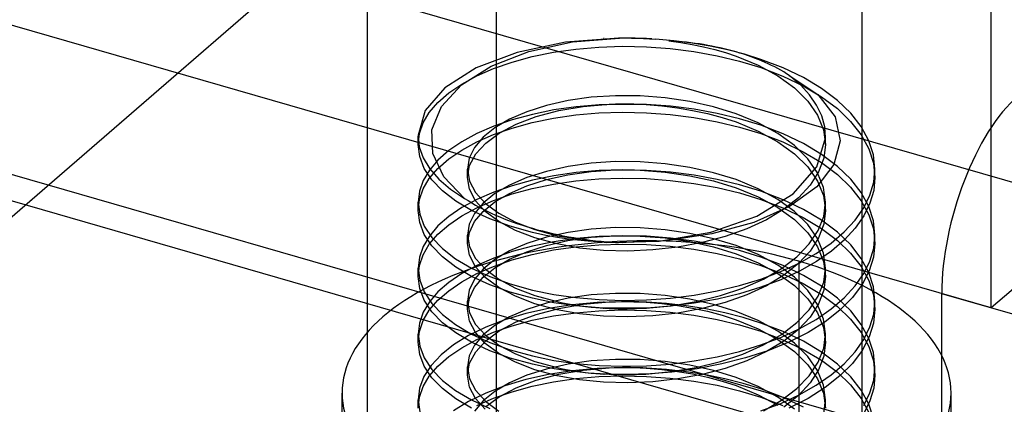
# Model space of a CAD drawing. Header units: millimetres. Extents: x -90 to 88, y -53 to 62.
# Tile 69 of 74: x 56 to 62.47, y -6.52 to -3.99. Entities that reach past the tile are written whole.
import ezdxf

# ---------------------------------------------------------------- set-up
doc = ezdxf.new("R2010")
doc.units = ezdxf.units.MM
doc.layers.add('MAIN-1', color=7, linetype='Continuous')
doc.layers.add('MAIN-2', color=7, linetype='Continuous')

msp = doc.modelspace()

# ---------------------------------------------------------------- linework, layer by layer
at = {"layer": 'MAIN-1'}
for p, q in [((62.3849, -5.8846), (62.3849, 0.1776)), ((61.5349, -0.5586), (61.5349, -6.6207)), ((59.1349, -8.6992), (59.1349, -2.637)), ((58.2849, -3.3731), (58.2849, -9.4353)), ((64.7849, -3.8062), (62.3849, -5.8846)), ((61.5349, -6.6207), (59.1349, -5.9279))]:
    msp.add_line(p, q, dxfattribs=at)
at = {"layer": 'MAIN-2'}
for p, q in [((62.3849, -5.8846), (-68.3849, 31.8654)), ((59.1349, -5.9279), (-69.2349, 31.1293)), ((75.1936, -10.7369), (-32.1936, 20.2631)), ((73.8275, -8.3218), (32.6913, 3.5532)), ((61.9917, -0.0553), (46.9917, -13.0457)), ((59.5889, -4.1379), (59.2707, -4.2056)), ((59.3487, -4.2001), (59.6346, -4.1359)), ((59.9372, -4.1116), (59.5889, -4.1379)), ((59.6346, -4.1359), (59.9437, -4.1108)), ((59.8389, -4.1146), (59.8383, -4.1146)), ((59.8396, -4.1146), (59.8389, -4.1146)), ((59.8405, -4.1145), (59.8396, -4.1146)), ((59.8416, -4.1145), (59.8405, -4.1145)), ((59.8418, -4.1145), (59.8416, -4.1145)), ((59.8416, -4.1145), (59.8416, -4.1145)), ((59.8422, -4.1144), (59.8418, -4.1145)), ((59.842, -4.1144), (59.8422, -4.1144)), ((59.8422, -4.1144), (59.8428, -4.1144)), ((59.8428, -4.1144), (59.8422, -4.1144)), ((59.9736, -4.1113), (59.9372, -4.1116)), ((59.9437, -4.1108), (59.9833, -4.1105)), ((60.0101, -4.1115), (59.9736, -4.1113)), ((59.9833, -4.1105), (60.0228, -4.1109)), ((60.0466, -4.1121), (60.0101, -4.1115)), ((60.0228, -4.1109), (60.0622, -4.1119)), ((60.083, -4.1132), (60.0466, -4.1121)), ((60.0622, -4.1119), (60.1015, -4.1137)), ((60.1195, -4.1147), (60.083, -4.1132)), ((60.1015, -4.1137), (60.1407, -4.116)), ((60.1193, -4.1147), (60.1187, -4.1147)), ((60.1187, -4.1147), (60.1191, -4.1147)), ((60.1191, -4.1147), (60.1195, -4.1147)), ((60.12, -4.1147), (60.1193, -4.1147)), ((60.1559, -4.1167), (60.1195, -4.1147)), ((60.1195, -4.1147), (60.12, -4.1147)), ((60.1207, -4.1148), (60.12, -4.1147)), ((60.12, -4.1147), (60.1205, -4.1148)), ((60.1205, -4.1148), (60.1206, -4.1148)), ((60.1206, -4.1148), (60.1208, -4.1148)), ((60.1213, -4.1148), (60.1207, -4.1148)), ((60.1208, -4.1148), (60.1209, -4.1148)), ((60.1209, -4.1148), (60.121, -4.1148)), ((60.1407, -4.116), (60.1798, -4.1191)), ((60.3003, -4.1288), (60.1799, -4.1182)), ((60.2677, -4.1284), (60.345, -4.1393)), ((60.4203, -4.1443), (60.3003, -4.1288)), ((59.1013, -4.2966), (59.3487, -4.2001)), ((59.5098, -4.2046), (59.6559, -4.1835)), ((59.6559, -4.1835), (59.8083, -4.1703)), ((59.8083, -4.1703), (59.9636, -4.1654)), ((59.9636, -4.1654), (60.1201, -4.1688)), ((60.1201, -4.1688), (60.2768, -4.1804)), ((60.2768, -4.1804), (60.432, -4.2001)), ((60.345, -4.1393), (60.421, -4.1526)), ((60.5379, -4.1643), (60.4203, -4.1443)), ((60.421, -4.1526), (60.4954, -4.1684)), ((60.432, -4.2001), (60.5835, -4.2276)), ((60.4954, -4.1684), (60.5683, -4.1864)), ((60.6523, -4.1889), (60.5379, -4.1643)), ((60.5683, -4.1864), (60.6393, -4.2068)), ((60.7633, -4.2179), (60.6523, -4.1889)), ((59.2707, -4.2056), (59.002, -4.3078)), ((59.2381, -4.2696), (59.3703, -4.2334)), ((59.3703, -4.2334), (59.5098, -4.2046)), ((60.5835, -4.2276), (60.7301, -4.2628)), ((60.6393, -4.2068), (60.7084, -4.2296)), ((60.7084, -4.2296), (60.8541, -4.2891)), ((60.7301, -4.2628), (60.8708, -4.3055)), ((60.8708, -4.2513), (60.7633, -4.2179)), ((61.0173, -4.3071), (60.8708, -4.2513)), ((59.002, -4.3078), (58.7968, -4.4376)), ((58.9061, -4.4188), (59.1013, -4.2966)), ((59.0058, -4.36), (59.1163, -4.312)), ((59.1163, -4.312), (59.2381, -4.2696)), ((60.8541, -4.2891), (60.9825, -4.359)), ((60.8708, -4.3055), (61.0168, -4.361)), ((61.1508, -4.3711), (61.0173, -4.3071)), ((58.9069, -4.4137), (59.0058, -4.36)), ((60.9825, -4.359), (61.092, -4.4383)), ((61.0168, -4.361), (61.1499, -4.4247)), ((61.1309, -4.4189), (61.0581, -4.3569)), ((61.0581, -4.3569), (61.2446, -4.483)), ((61.2703, -4.4426), (61.1508, -4.3711)), ((58.7968, -4.4376), (58.6672, -4.588)), ((58.7733, -4.5609), (58.9061, -4.4188)), ((58.8213, -4.4721), (58.9069, -4.4137)), ((61.092, -4.4383), (61.1797, -4.5252)), ((61.1907, -4.4841), (61.1309, -4.4189)), ((61.1499, -4.4247), (61.2699, -4.4965)), ((61.3745, -4.521), (61.2703, -4.4426)), ((58.7503, -4.5345), (58.8213, -4.4721)), ((59.6051, -4.5218), (59.463, -4.5538)), ((59.7572, -4.5002), (59.6051, -4.5218)), ((59.916, -4.4901), (59.7572, -4.5002)), ((60.079, -4.4915), (59.916, -4.4901)), ((60.2431, -4.5043), (60.079, -4.4915)), ((60.4046, -4.5284), (60.2431, -4.5043)), ((61.1797, -4.5252), (61.2439, -4.6175)), ((61.2377, -4.5524), (61.1907, -4.4841)), ((61.2446, -4.483), (61.3584, -4.6296)), ((61.2699, -4.4965), (61.3741, -4.5748)), ((61.4615, -4.6048), (61.3745, -4.521)), ((58.6672, -4.588), (58.6209, -4.7498)), ((58.6942, -4.6003), (58.7503, -4.5345)), ((58.7106, -4.7141), (58.7733, -4.5609)), ((59.463, -4.5538), (59.3342, -4.5949)), ((59.5109, -4.5834), (59.3709, -4.6123)), ((59.3963, -4.6275), (59.5438, -4.5881)), ((59.6575, -4.5622), (59.5109, -4.5834)), ((59.5438, -4.5881), (59.7046, -4.5604)), ((59.8089, -4.5492), (59.6575, -4.5622)), ((59.7046, -4.5604), (59.8758, -4.5457)), ((59.9647, -4.5444), (59.8089, -4.5492)), ((59.8391, -4.5476), (59.8391, -4.5476)), ((59.8391, -4.5476), (59.8393, -4.5476)), ((59.8393, -4.5476), (59.8396, -4.5476)), ((59.8396, -4.5476), (59.8402, -4.5475)), ((59.8402, -4.5475), (59.8411, -4.5475)), ((59.8408, -4.5475), (59.841, -4.5475)), ((59.841, -4.5475), (59.8417, -4.5475)), ((59.8411, -4.5475), (59.8423, -4.5474)), ((59.8417, -4.5475), (59.8423, -4.5474)), ((59.8425, -4.5474), (59.8423, -4.5474)), ((59.8423, -4.5474), (59.8429, -4.5474)), ((59.8427, -4.5474), (59.8425, -4.5474)), ((59.8428, -4.5474), (59.8427, -4.5474)), ((59.843, -4.5474), (59.8428, -4.5474)), ((59.8429, -4.5474), (59.8435, -4.5474)), ((59.8432, -4.5474), (59.843, -4.5474)), ((59.8434, -4.5474), (59.8432, -4.5474)), ((59.8433, -4.5474), (59.8602, -4.5468)), ((59.8435, -4.5474), (59.844, -4.5473)), ((59.8602, -4.5468), (59.898, -4.546)), ((59.8758, -4.5457), (59.916, -4.5442)), ((59.898, -4.546), (59.9498, -4.5452)), ((59.916, -4.5442), (59.9564, -4.5435)), ((59.9498, -4.5452), (60.0084, -4.545)), ((59.9564, -4.5435), (59.9969, -4.5435)), ((60.1211, -4.5478), (59.9647, -4.5444)), ((59.9969, -4.5435), (60.0375, -4.5443)), ((60.0084, -4.545), (60.0671, -4.5457)), ((60.0375, -4.5443), (60.0782, -4.5457)), ((60.0671, -4.5457), (60.1187, -4.5477)), ((60.0782, -4.5457), (60.119, -4.5478)), ((60.119, -4.5478), (60.2214, -4.5563)), ((60.2773, -4.5594), (60.1211, -4.5478)), ((60.2214, -4.5563), (60.323, -4.5691)), ((60.4327, -4.5792), (60.2773, -4.5594)), ((60.323, -4.5691), (60.4232, -4.5862)), ((60.5604, -4.5632), (60.4046, -4.5284)), ((60.4232, -4.5862), (60.5213, -4.6075)), ((60.5846, -4.6069), (60.4327, -4.5792)), ((60.7084, -4.6085), (60.5604, -4.5632)), ((61.2713, -4.6229), (61.2377, -4.5524)), ((61.3741, -4.5748), (61.4609, -4.6583)), ((58.6535, -4.6688), (58.6942, -4.6003)), ((59.2393, -4.6481), (59.1177, -4.6904)), ((59.2203, -4.6441), (59.1239, -4.7004)), ((59.3342, -4.5949), (59.2203, -4.6441)), ((59.3709, -4.6123), (59.2393, -4.6481)), ((59.2651, -4.6771), (59.3963, -4.6275)), ((59.3703, -4.6665), (59.5098, -4.6376)), ((59.5098, -4.6376), (59.6559, -4.6165)), ((59.6559, -4.6165), (59.8083, -4.6033)), ((59.8083, -4.6033), (59.9636, -4.5984)), ((59.9636, -4.5984), (60.1201, -4.6018)), ((60.1201, -4.6018), (60.2768, -4.6134)), ((60.2768, -4.6134), (60.432, -4.6331)), ((60.432, -4.6331), (60.5835, -4.6606)), ((60.5213, -4.6075), (60.6166, -4.633)), ((60.7306, -4.6419), (60.5846, -4.6069)), ((60.6166, -4.633), (60.7084, -4.6626)), ((60.854, -4.6681), (60.7084, -4.6085)), ((60.8708, -4.6844), (60.7306, -4.6419)), ((61.2439, -4.6175), (61.2828, -4.7131)), ((61.2908, -4.6945), (61.2713, -4.6229)), ((61.3584, -4.6296), (61.3928, -4.7861)), ((61.5305, -4.6932), (61.4615, -4.6048)), ((58.629, -4.7391), (58.6535, -4.6688)), ((58.7173, -4.8706), (58.7106, -4.7141)), ((59.1177, -4.6904), (59.0068, -4.7386)), ((59.1239, -4.7004), (59.0472, -4.7626)), ((59.1163, -4.745), (59.2381, -4.7027)), ((59.1536, -4.7353), (59.2651, -4.6771)), ((59.2381, -4.7027), (59.3703, -4.6665)), ((60.5835, -4.6606), (60.7301, -4.6958)), ((60.7084, -4.6626), (60.8541, -4.7221)), ((60.7301, -4.6958), (60.8708, -4.7385)), ((60.9823, -4.7382), (60.854, -4.6681)), ((61.0173, -4.7402), (60.8708, -4.6844)), ((61.2828, -4.7131), (61.2959, -4.8105)), ((61.2959, -4.7668), (61.2908, -4.6945)), ((61.4609, -4.6583), (61.5302, -4.7469)), ((61.5807, -4.7854), (61.5305, -4.6932)), ((58.6208, -4.8107), (58.6208, -4.7565)), ((58.6209, -4.7498), (58.6284, -4.8248)), ((58.621, -4.8106), (58.629, -4.7391)), ((59.0068, -4.7386), (58.9078, -4.7921)), ((59.0472, -4.7626), (58.9911, -4.8298)), ((59.0058, -4.793), (59.1163, -4.745)), ((59.0643, -4.8009), (59.1536, -4.7353)), ((60.8541, -4.7221), (60.9825, -4.792)), ((60.8708, -4.7385), (61.0168, -4.794)), ((61.0914, -4.8172), (60.9823, -4.7382)), ((61.1508, -4.8041), (61.0173, -4.7402)), ((61.2391, -4.9582), (61.2959, -4.7668)), ((61.2961, -4.8106), (61.2961, -4.7565)), ((61.5302, -4.7469), (61.5803, -4.8387)), ((58.6311, -4.8902), (58.621, -4.8106)), ((58.6284, -4.8248), (58.6539, -4.8986)), ((58.8213, -4.9051), (58.9069, -4.8467)), ((58.9078, -4.7921), (58.8223, -4.8502)), ((58.9069, -4.8467), (59.0058, -4.793)), ((58.9911, -4.8298), (58.9569, -4.9005)), ((58.9989, -4.8727), (59.0643, -4.8009)), ((60.9825, -4.792), (61.092, -4.8713)), ((61.0168, -4.794), (61.1499, -4.8577)), ((61.1791, -4.9036), (61.0914, -4.8172)), ((61.2703, -4.8757), (61.1508, -4.8041)), ((61.2959, -4.8105), (61.2847, -4.9012)), ((61.3928, -4.7861), (61.3513, -4.9419)), ((61.5803, -4.8387), (61.6105, -4.9324)), ((61.6108, -4.879), (61.5807, -4.7854)), ((58.6613, -4.9683), (58.6311, -4.8902)), ((58.6539, -4.8986), (58.6968, -4.9702)), ((58.7508, -4.9128), (58.6943, -4.9787)), ((58.7901, -5.0228), (58.7173, -4.8706)), ((58.7503, -4.9675), (58.8213, -4.9051)), ((58.8223, -4.8502), (58.7508, -4.9128)), ((58.9569, -4.9005), (58.9456, -4.9732)), ((58.9589, -4.9487), (58.9989, -4.8727)), ((61.092, -4.8713), (61.1797, -4.9582)), ((61.1499, -4.8577), (61.2699, -4.9295)), ((61.2436, -4.996), (61.1791, -4.9036)), ((61.2847, -4.9012), (61.2506, -4.9908)), ((61.3745, -4.954), (61.2703, -4.8757)), ((61.6208, -4.9733), (61.6108, -4.879)), ((58.6943, -4.9787), (58.6538, -5.0469)), ((58.7114, -5.0437), (58.6613, -4.9683)), ((58.6942, -5.0333), (58.7503, -4.9675)), ((58.6968, -4.9702), (58.7567, -5.039)), ((58.9456, -5.0272), (58.9456, -4.973)), ((58.9456, -4.9732), (58.9587, -5.0508)), ((58.9457, -5.0271), (58.9589, -4.9487)), ((59.6051, -4.9548), (59.463, -4.9868)), ((59.7572, -4.9332), (59.6051, -4.9548)), ((59.7565, -4.9874), (59.9164, -4.9772)), ((59.916, -4.9231), (59.7572, -4.9332)), ((59.9647, -4.9774), (59.8089, -4.9822)), ((60.079, -4.9245), (59.916, -4.9231)), ((59.9164, -4.9772), (60.0796, -4.9788)), ((60.1211, -4.9808), (59.9647, -4.9774)), ((60.2431, -4.9373), (60.079, -4.9245)), ((60.0796, -4.9788), (60.243, -4.9916)), ((60.4046, -4.9614), (60.2431, -4.9373)), ((60.5604, -4.9962), (60.4046, -4.9614)), ((61.0845, -5.1352), (61.2391, -4.9582)), ((61.1797, -4.9582), (61.2439, -5.0505)), ((61.3513, -4.9419), (61.238, -5.0883)), ((61.2699, -4.9295), (61.3741, -5.0078)), ((61.4615, -5.0378), (61.3745, -4.954)), ((61.6105, -4.9324), (61.6207, -5.027)), ((61.6125, -5.0588), (61.6208, -4.9733)), ((61.6208, -5.0271), (61.6208, -4.973)), ((58.6535, -5.1019), (58.6942, -5.0333)), ((58.7567, -5.039), (58.8332, -5.1041)), ((58.9258, -5.1647), (58.7901, -5.0228)), ((58.9588, -5.105), (58.9457, -5.0271)), ((59.3342, -5.0279), (59.2203, -5.0772)), ((59.3336, -5.0822), (59.4627, -5.041)), ((59.463, -4.9868), (59.3342, -5.0279)), ((59.5109, -5.0164), (59.3709, -5.0453)), ((59.4627, -5.041), (59.6044, -5.009)), ((59.6575, -4.9952), (59.5109, -5.0164)), ((59.6044, -5.009), (59.7565, -4.9874)), ((59.6559, -5.0495), (59.8083, -5.0363)), ((59.8089, -4.9822), (59.6575, -4.9952)), ((59.8083, -5.0363), (59.9636, -5.0315)), ((59.9636, -5.0315), (60.1201, -5.0348)), ((60.1201, -5.0348), (60.2768, -5.0465)), ((60.2773, -4.9924), (60.1211, -4.9808)), ((60.243, -4.9916), (60.4041, -5.0156)), ((60.4327, -5.0122), (60.2773, -4.9924)), ((60.4041, -5.0156), (60.5602, -5.0503)), ((60.5846, -5.0399), (60.4327, -5.0122)), ((60.7084, -5.0415), (60.5604, -4.9962)), ((60.7306, -5.0749), (60.5846, -5.0399)), ((60.854, -5.1011), (60.7084, -5.0415)), ((61.2506, -4.9908), (61.1946, -5.0779)), ((61.2829, -5.0921), (61.2436, -4.996)), ((61.3741, -5.0078), (61.4609, -5.0913)), ((61.5305, -5.1262), (61.4615, -5.0378)), ((61.6207, -5.027), (61.6126, -5.1121)), ((58.629, -5.1721), (58.6535, -5.1019)), ((58.6538, -5.0469), (58.6292, -5.1173)), ((58.7807, -5.1156), (58.7114, -5.0437)), ((58.8332, -5.1041), (58.9258, -5.1647)), ((58.9587, -5.0508), (58.998, -5.1265)), ((58.9978, -5.1803), (58.9588, -5.105)), ((59.2393, -5.0812), (59.1177, -5.1234)), ((59.2203, -5.0772), (59.1239, -5.1335)), ((59.2198, -5.1315), (59.3336, -5.0822)), ((59.2381, -5.1357), (59.3703, -5.0995)), ((59.3709, -5.0453), (59.2393, -5.0812)), ((59.3703, -5.0995), (59.5098, -5.0706)), ((59.5098, -5.0706), (59.6559, -5.0495)), ((60.2768, -5.0465), (60.432, -5.0662)), ((60.432, -5.0662), (60.5835, -5.0937)), ((60.5602, -5.0503), (60.7084, -5.0956)), ((60.5835, -5.0937), (60.7301, -5.1288)), ((60.7084, -5.0956), (60.8541, -5.1551)), ((60.8708, -5.1174), (60.7306, -5.0749)), ((60.9823, -5.1712), (60.854, -5.1011)), ((61.238, -5.0883), (61.059, -5.2176)), ((61.1946, -5.0779), (61.118, -5.1602)), ((61.2439, -5.0505), (61.2828, -5.1461)), ((61.2961, -5.1892), (61.2829, -5.0921)), ((61.4609, -5.0913), (61.5302, -5.1799)), ((61.5879, -5.1433), (61.6125, -5.0588)), ((58.6292, -5.1173), (58.6208, -5.1893)), ((58.621, -5.2436), (58.629, -5.1721)), ((58.8675, -5.1825), (58.7807, -5.1156)), ((59.0068, -5.1716), (58.9078, -5.2251)), ((58.998, -5.1265), (59.0625, -5.1975)), ((59.1177, -5.1234), (59.0068, -5.1716)), ((59.1239, -5.1335), (59.0472, -5.1957)), ((59.1163, -5.178), (59.2381, -5.1357)), ((59.1237, -5.1877), (59.2198, -5.1315)), ((60.7301, -5.1288), (60.8708, -5.1715)), ((60.8454, -5.2822), (61.0845, -5.1352)), ((60.8541, -5.1551), (60.9825, -5.225)), ((61.0173, -5.1732), (60.8708, -5.1174)), ((60.8708, -5.1715), (61.0168, -5.227)), ((61.0914, -5.2502), (60.9823, -5.1712)), ((61.118, -5.1602), (61.0218, -5.2364)), ((61.2828, -5.1461), (61.2959, -5.2435)), ((61.5807, -5.2184), (61.5305, -5.1262)), ((61.5473, -5.2261), (61.5879, -5.1433)), ((61.6126, -5.1121), (61.5881, -5.1964)), ((58.6208, -5.1893), (58.6308, -5.2686)), ((58.6208, -5.2437), (58.6208, -5.1896)), ((58.9078, -5.2251), (58.8223, -5.2833)), ((58.9717, -5.2441), (58.8675, -5.1825)), ((58.9069, -5.2797), (59.0058, -5.226)), ((59.0472, -5.1957), (58.9911, -5.2628)), ((59.0619, -5.2513), (58.9978, -5.1803)), ((59.0058, -5.226), (59.1163, -5.178)), ((59.047, -5.25), (59.1237, -5.1877)), ((59.0625, -5.1975), (59.1503, -5.2626)), ((61.059, -5.2176), (60.8244, -5.3223)), ((61.0218, -5.2364), (60.908, -5.3053)), ((60.9825, -5.225), (61.092, -5.3043)), ((61.0168, -5.227), (61.1499, -5.2907)), ((61.1508, -5.2371), (61.0173, -5.1732)), ((61.2703, -5.3087), (61.1508, -5.2371)), ((61.2841, -5.2825), (61.2961, -5.1892)), ((61.2961, -5.2437), (61.2961, -5.1895)), ((61.4908, -5.307), (61.5473, -5.2261)), ((61.5302, -5.1799), (61.5803, -5.2717)), ((61.5881, -5.1964), (61.5475, -5.2795)), ((61.6108, -5.312), (61.5807, -5.2184)), ((58.6311, -5.3232), (58.621, -5.2436)), ((58.6308, -5.2686), (58.661, -5.3465)), ((58.8223, -5.2833), (58.7508, -5.3458)), ((58.8213, -5.3381), (58.9069, -5.2797)), ((58.9911, -5.2628), (58.9569, -5.3335)), ((59.0917, -5.2995), (58.9717, -5.2441)), ((58.991, -5.3171), (59.047, -5.25)), ((59.1496, -5.3166), (59.0619, -5.2513)), ((59.2248, -5.3475), (59.0917, -5.2995)), ((59.1503, -5.2626), (59.2593, -5.3204)), ((60.5426, -5.3874), (60.8454, -5.2822)), ((61.1791, -5.3366), (61.0914, -5.2502)), ((61.1499, -5.2907), (61.2699, -5.3625)), ((61.2481, -5.3746), (61.2841, -5.2825)), ((61.2959, -5.2435), (61.2847, -5.3342)), ((61.5475, -5.2795), (61.4913, -5.3603)), ((61.5803, -5.2717), (61.6105, -5.3654)), ((58.6613, -5.4013), (58.6311, -5.3232)), ((58.661, -5.3465), (58.7111, -5.4223)), ((58.7508, -5.3458), (58.6943, -5.4118)), ((58.7503, -5.4005), (58.8213, -5.3381)), ((58.9569, -5.3335), (58.9456, -5.4062)), ((58.957, -5.3876), (58.991, -5.3171)), ((59.2591, -5.3747), (59.1496, -5.3166)), ((59.3708, -5.388), (59.2248, -5.3475)), ((59.2593, -5.3204), (59.3876, -5.3699)), ((59.7572, -5.3662), (59.6051, -5.3878)), ((59.916, -5.3561), (59.7572, -5.3662)), ((60.079, -5.3575), (59.916, -5.3561)), ((60.2431, -5.3704), (60.079, -5.3575)), ((60.8244, -5.3223), (60.5488, -5.3983)), ((60.7789, -5.3651), (60.6372, -5.4152)), ((60.908, -5.3053), (60.7789, -5.3651)), ((61.092, -5.3043), (61.1797, -5.3912)), ((61.2436, -5.429), (61.1791, -5.3366)), ((61.2847, -5.3342), (61.2506, -5.4239)), ((61.2699, -5.3625), (61.3741, -5.4408)), ((61.3745, -5.387), (61.2703, -5.3087)), ((61.4194, -5.3846), (61.4908, -5.307)), ((61.4913, -5.3603), (61.4204, -5.4377)), ((61.6105, -5.3654), (61.6207, -5.4601)), ((61.6208, -5.4063), (61.6108, -5.312)), ((58.6943, -5.4118), (58.6538, -5.48)), ((58.7114, -5.4767), (58.6613, -5.4013)), ((58.6942, -5.4664), (58.7503, -5.4005)), ((58.7111, -5.4223), (58.7801, -5.4941)), ((58.9456, -5.4602), (58.9456, -5.4061)), ((58.9456, -5.4062), (58.9587, -5.4838)), ((58.9457, -5.4601), (58.957, -5.3876)), ((59.3875, -5.4241), (59.2591, -5.3747)), ((59.463, -5.4198), (59.3342, -5.4609)), ((59.459, -5.4073), (59.3708, -5.388)), ((59.5332, -5.4639), (59.3875, -5.4241)), ((59.3876, -5.3699), (59.5332, -5.4098)), ((59.5497, -5.4234), (59.459, -5.4073)), ((59.6051, -5.3878), (59.463, -5.4198)), ((59.6575, -5.4282), (59.5109, -5.4495)), ((59.5332, -5.4098), (59.8571, -5.4534)), ((59.6427, -5.4363), (59.5497, -5.4234)), ((59.6044, -5.442), (59.7565, -5.4204)), ((59.8089, -5.4152), (59.6575, -5.4282)), ((59.7565, -5.4204), (59.9164, -5.4103)), ((59.9647, -5.4104), (59.8089, -5.4152)), ((59.9164, -5.4103), (60.0796, -5.4118)), ((60.1211, -5.4138), (59.9647, -5.4104)), ((60.0796, -5.4118), (60.243, -5.4246)), ((60.2773, -5.4255), (60.1211, -5.4138)), ((60.2028, -5.4459), (60.5426, -5.3874)), ((60.243, -5.4246), (60.4041, -5.4486)), ((60.4046, -5.3944), (60.2431, -5.3704)), ((60.5488, -5.3983), (60.2477, -5.4434)), ((60.4327, -5.4452), (60.2773, -5.4255)), ((60.5604, -5.4292), (60.4046, -5.3944)), ((60.6372, -5.4152), (60.4851, -5.4552)), ((60.7084, -5.4745), (60.5604, -5.4292)), ((61.1797, -5.3912), (61.2439, -5.4835)), ((61.1892, -5.4636), (61.2481, -5.3746)), ((61.2506, -5.4239), (61.1946, -5.5109)), ((61.2829, -5.5252), (61.2436, -5.429)), ((61.3338, -5.4578), (61.4194, -5.3846)), ((61.4615, -5.4708), (61.3745, -5.387)), ((61.6125, -5.4918), (61.6208, -5.4063)), ((61.6208, -5.4602), (61.6208, -5.406)), ((58.6538, -5.48), (58.6292, -5.5503)), ((58.6535, -5.5349), (58.6942, -5.4664)), ((58.7807, -5.5486), (58.7114, -5.4767)), ((58.7801, -5.4941), (58.8671, -5.5611)), ((58.9588, -5.538), (58.9457, -5.4601)), ((58.9587, -5.4838), (58.998, -5.5595)), ((59.3342, -5.4609), (59.2203, -5.5102)), ((59.3709, -5.4783), (59.2393, -5.5142)), ((59.3336, -5.5152), (59.4627, -5.474)), ((59.5109, -5.4495), (59.3709, -5.4783)), ((59.4627, -5.474), (59.6044, -5.442)), ((59.5098, -5.5036), (59.6559, -5.4825)), ((59.6815, -5.4907), (59.5332, -5.4639)), ((59.7376, -5.4459), (59.6427, -5.4363)), ((59.6559, -5.4825), (59.8083, -5.4694)), ((59.8375, -5.5062), (59.6815, -5.4907)), ((59.8346, -5.4524), (59.7376, -5.4459)), ((59.8083, -5.4694), (59.9636, -5.4645)), ((59.9334, -5.4555), (59.8346, -5.4524)), ((59.8571, -5.4534), (60.2028, -5.4459)), ((60.2477, -5.4434), (59.9334, -5.4555)), ((59.9636, -5.4645), (60.1201, -5.4679)), ((60.1201, -5.4679), (60.2768, -5.4795)), ((60.3252, -5.485), (60.1621, -5.5034)), ((60.2768, -5.4795), (60.432, -5.4992)), ((60.4851, -5.4552), (60.3252, -5.485)), ((60.4041, -5.4486), (60.5602, -5.4834)), ((60.5846, -5.4729), (60.4327, -5.4452)), ((60.5602, -5.4834), (60.7084, -5.5286)), ((60.7306, -5.5079), (60.5846, -5.4729)), ((60.854, -5.5341), (60.7084, -5.4745)), ((61.1085, -5.5476), (61.1892, -5.4636)), ((61.2349, -5.5262), (61.3338, -5.4578)), ((61.2439, -5.4835), (61.2828, -5.5792)), ((61.4204, -5.4377), (61.3347, -5.5112)), ((61.3741, -5.4408), (61.4609, -5.5243)), ((61.5305, -5.5592), (61.4615, -5.4708)), ((61.5879, -5.5763), (61.6125, -5.4918)), ((61.6207, -5.4601), (61.6114, -5.5513)), ((58.6292, -5.5503), (58.6208, -5.6223)), ((58.629, -5.6052), (58.6535, -5.5349)), ((58.8675, -5.6155), (58.7807, -5.5486)), ((58.9978, -5.6133), (58.9588, -5.538)), ((58.998, -5.5595), (59.0625, -5.6306)), ((59.1177, -5.5564), (59.0068, -5.6046)), ((59.2393, -5.5142), (59.1177, -5.5564)), ((59.2203, -5.5102), (59.1239, -5.5665)), ((59.2198, -5.5645), (59.3336, -5.5152)), ((59.2381, -5.5687), (59.3703, -5.5325)), ((59.3703, -5.5325), (59.5098, -5.5036)), ((59.9986, -5.5105), (59.8375, -5.5062)), ((60.1621, -5.5034), (59.9986, -5.5105)), ((60.432, -5.4992), (60.5835, -5.5267)), ((60.5835, -5.5267), (60.7301, -5.5618)), ((60.7084, -5.5286), (60.8541, -5.5881)), ((60.8708, -5.5504), (60.7306, -5.5079)), ((60.9823, -5.6042), (60.854, -5.5341)), ((61.0173, -5.6062), (60.8708, -5.5504)), ((61.0073, -5.6251), (61.1085, -5.5476)), ((61.1946, -5.5109), (61.118, -5.5932)), ((61.1239, -5.5891), (61.2349, -5.5262)), ((61.3347, -5.5112), (61.2358, -5.5799)), ((61.2961, -5.6223), (61.2829, -5.5252)), ((61.4609, -5.5243), (61.5302, -5.613)), ((61.5807, -5.6514), (61.5305, -5.5592)), ((61.6114, -5.5513), (61.5832, -5.6416)), ((58.6208, -5.6223), (58.6308, -5.7017)), ((58.6208, -5.6767), (58.6208, -5.6226)), ((58.621, -5.6767), (58.629, -5.6052)), ((58.8671, -5.5611), (58.9713, -5.6228)), ((58.9717, -5.6771), (58.8675, -5.6155)), ((59.0068, -5.6046), (58.9078, -5.6581)), ((58.9713, -5.6228), (59.0908, -5.6781)), ((59.0619, -5.6843), (58.9978, -5.6133)), ((59.0058, -5.659), (59.1163, -5.611)), ((59.047, -5.683), (59.1237, -5.6207)), ((59.1239, -5.5665), (59.0472, -5.6287)), ((59.1163, -5.611), (59.2381, -5.5687)), ((59.1237, -5.6207), (59.2198, -5.5645)), ((60.7301, -5.5618), (60.8708, -5.6045)), ((60.8541, -5.5881), (60.9825, -5.658)), ((60.8708, -5.6045), (61.0168, -5.66)), ((60.8881, -5.6945), (61.0073, -5.6251)), ((61.0914, -5.6832), (60.9823, -5.6042)), ((61.0023, -5.6453), (61.1239, -5.5891)), ((61.1508, -5.6701), (61.0173, -5.6062)), ((61.118, -5.5932), (61.0218, -5.6694)), ((61.1208, -5.5774), (61.1208, -7.3095)), ((61.2358, -5.5799), (61.1253, -5.6425)), ((61.2828, -5.5792), (61.2959, -5.6765)), ((61.2841, -5.7155), (61.2961, -5.6223)), ((61.2961, -5.6767), (61.2961, -5.6225)), ((61.5302, -5.613), (61.5803, -5.7047)), ((61.5473, -5.6591), (61.5879, -5.5763)), ((58.6311, -5.7562), (58.621, -5.6767)), ((58.9078, -5.6581), (58.8223, -5.7163)), ((58.9069, -5.7127), (59.0058, -5.659)), ((59.0917, -5.7325), (58.9717, -5.6771)), ((58.991, -5.7501), (59.047, -5.683)), ((59.0472, -5.6287), (58.9911, -5.6958)), ((59.1496, -5.7496), (59.0619, -5.6843)), ((59.0625, -5.6306), (59.1503, -5.6956)), ((59.0908, -5.6781), (59.2244, -5.7263)), ((60.8707, -5.6947), (61.0023, -5.6453)), ((61.0218, -5.6694), (60.908, -5.7383)), ((60.9825, -5.658), (61.092, -5.7374)), ((61.1253, -5.6425), (61.0035, -5.6989)), ((61.0168, -5.66), (61.1499, -5.7237)), ((61.1791, -5.7696), (61.0914, -5.6832)), ((61.2703, -5.7417), (61.1508, -5.6701)), ((61.2959, -5.6765), (61.2847, -5.7673)), ((61.4908, -5.74), (61.5473, -5.6591)), ((61.5832, -5.6416), (61.5366, -5.7303)), ((61.6108, -5.745), (61.5807, -5.6514)), ((58.6308, -5.7017), (58.661, -5.7796)), ((58.8223, -5.7163), (58.7508, -5.7788)), ((58.8213, -5.7712), (58.9069, -5.7127)), ((58.9911, -5.6958), (58.9569, -5.7665)), ((58.957, -5.8206), (58.991, -5.7501)), ((59.2248, -5.7805), (59.0917, -5.7325)), ((59.2591, -5.8077), (59.1496, -5.7496)), ((59.1503, -5.6956), (59.2593, -5.7534)), ((59.2244, -5.7263), (59.3708, -5.7669)), ((59.2593, -5.7534), (59.3876, -5.8029)), ((60.5842, -5.7723), (60.7307, -5.7371)), ((60.6053, -5.8035), (60.7534, -5.7541)), ((60.7307, -5.7371), (60.8707, -5.6947)), ((60.8714, -5.7486), (60.7318, -5.791)), ((60.7534, -5.7541), (60.8881, -5.6945)), ((60.908, -5.7383), (60.7789, -5.7982)), ((61.0035, -5.6989), (60.8714, -5.7486)), ((61.092, -5.7374), (61.1797, -5.8242)), ((61.1499, -5.7237), (61.2699, -5.7955)), ((61.2481, -5.8076), (61.2841, -5.7155)), ((61.3745, -5.8201), (61.2703, -5.7417)), ((61.4194, -5.8176), (61.4908, -5.74)), ((61.5366, -5.7303), (61.4722, -5.8162)), ((61.5803, -5.7047), (61.6105, -5.7984)), ((61.6208, -5.8394), (61.6108, -5.745)), ((58.6613, -5.8343), (58.6311, -5.7562)), ((58.661, -5.7796), (58.7111, -5.8553)), ((58.7508, -5.7788), (58.6943, -5.8448)), ((58.7503, -5.8335), (58.8213, -5.7712)), ((58.9569, -5.7665), (58.9456, -5.8392)), ((59.3708, -5.821), (59.2248, -5.7805)), ((59.3875, -5.8571), (59.2591, -5.8077)), ((59.3708, -5.7669), (59.5111, -5.7958)), ((59.3876, -5.8029), (59.5332, -5.8428)), ((59.5111, -5.7958), (59.657, -5.8168)), ((59.7572, -5.7992), (59.6051, -5.8209)), ((59.657, -5.8168), (59.8089, -5.8299)), ((59.916, -5.7891), (59.7572, -5.7992)), ((60.079, -5.7905), (59.916, -5.7891)), ((60.2431, -5.8034), (60.079, -5.7905)), ((60.4046, -5.8274), (60.2431, -5.8034)), ((60.277, -5.8197), (60.4327, -5.7999)), ((60.4327, -5.7999), (60.5842, -5.7723)), ((60.4474, -5.8422), (60.6053, -5.8035)), ((60.7318, -5.791), (60.5857, -5.8261)), ((60.7789, -5.7982), (60.6372, -5.8482)), ((61.2436, -5.862), (61.1791, -5.7696)), ((61.1892, -5.8966), (61.2481, -5.8076)), ((61.2847, -5.7673), (61.2506, -5.8569)), ((61.2699, -5.7955), (61.3741, -5.8738)), ((61.3338, -5.8908), (61.4194, -5.8176)), ((61.4722, -5.8162), (61.391, -5.8979)), ((61.6105, -5.7984), (61.6207, -5.8931)), ((63.7917, -6.2907), (62.0596, -5.7907)), ((62.0596, -17.049), (62.0596, -5.7907)), ((58.6943, -5.8448), (58.6538, -5.913)), ((58.7114, -5.9097), (58.6613, -5.8343)), ((58.6942, -5.8994), (58.7503, -5.8335)), ((58.7111, -5.8553), (58.7801, -5.9271)), ((58.9456, -5.8932), (58.9456, -5.8391)), ((58.9456, -5.8392), (58.9587, -5.9169)), ((58.9457, -5.8931), (58.957, -5.8206)), ((59.463, -5.8528), (59.3342, -5.8939)), ((59.5115, -5.85), (59.3708, -5.821)), ((59.5332, -5.8969), (59.3875, -5.8571)), ((59.6051, -5.8209), (59.463, -5.8528)), ((59.6333, -5.8642), (59.4768, -5.8887)), ((59.6581, -5.871), (59.5115, -5.85)), ((59.5332, -5.8428), (59.5692, -5.8505)), ((59.5438, -5.8872), (59.7046, -5.8594)), ((59.5692, -5.8505), (59.6058, -5.8576)), ((59.6058, -5.8576), (59.643, -5.8639)), ((59.7956, -5.849), (59.6333, -5.8642)), ((59.643, -5.8639), (59.6807, -5.8696)), ((59.8096, -5.884), (59.6581, -5.871)), ((59.6807, -5.8696), (59.7188, -5.8746)), ((59.7046, -5.8594), (59.8758, -5.8447)), ((59.7188, -5.8746), (59.7574, -5.8789)), ((59.7574, -5.8789), (59.8154, -5.8839)), ((59.9631, -5.8434), (59.7956, -5.849)), ((59.8089, -5.8299), (59.9643, -5.8347)), ((59.9649, -5.8888), (59.8096, -5.884)), ((59.8154, -5.8839), (59.8743, -5.8874)), ((59.8388, -5.8467), (59.839, -5.8466)), ((59.8389, -5.8467), (59.8388, -5.8467)), ((59.8392, -5.8466), (59.8389, -5.8467)), ((59.839, -5.8466), (59.8394, -5.8466)), ((59.8397, -5.8466), (59.8392, -5.8466)), ((59.8394, -5.8466), (59.84, -5.8466)), ((59.8405, -5.8466), (59.8397, -5.8466)), ((59.8414, -5.8465), (59.8405, -5.8466)), ((59.8415, -5.8465), (59.8414, -5.8465)), ((59.8419, -5.8465), (59.8415, -5.8465)), ((59.8425, -5.8465), (59.8419, -5.8465)), ((59.8434, -5.8464), (59.8425, -5.8465)), ((59.8758, -5.8447), (59.916, -5.8433)), ((59.916, -5.8433), (59.9564, -5.8426)), ((59.9564, -5.8426), (59.9969, -5.8426)), ((59.9896, -5.8434), (59.9631, -5.8434)), ((59.9643, -5.8347), (60.1205, -5.8313)), ((60.0161, -5.8436), (59.9896, -5.8434)), ((59.9969, -5.8426), (60.0375, -5.8433)), ((60.0426, -5.8441), (60.0161, -5.8436)), ((60.0375, -5.8433), (60.0782, -5.8447)), ((60.069, -5.8448), (60.0426, -5.8441)), ((60.0955, -5.8457), (60.069, -5.8448)), ((60.0782, -5.8447), (60.119, -5.8469)), ((60.122, -5.8469), (60.0955, -5.8457)), ((60.1152, -5.8857), (60.2831, -5.8698)), ((60.118, -5.8467), (60.1179, -5.8467)), ((60.1179, -5.8467), (60.1188, -5.8467)), ((60.1182, -5.8467), (60.118, -5.8467)), ((60.1183, -5.8467), (60.1182, -5.8467)), ((60.1184, -5.8467), (60.1183, -5.8467)), ((60.1185, -5.8467), (60.1184, -5.8467)), ((60.1186, -5.8467), (60.1185, -5.8467)), ((60.1185, -5.8467), (60.1185, -5.8467)), ((60.1187, -5.8467), (60.1186, -5.8467)), ((60.1188, -5.8467), (60.1198, -5.8468)), ((60.119, -5.8469), (60.2214, -5.8553)), ((60.1198, -5.8468), (60.1209, -5.8468)), ((60.1205, -5.8313), (60.277, -5.8197)), ((60.1209, -5.8468), (60.122, -5.8469)), ((60.2781, -5.8737), (60.1215, -5.8854)), ((60.252, -5.856), (60.122, -5.8469)), ((60.2214, -5.8553), (60.323, -5.8681)), ((60.3817, -5.8708), (60.252, -5.856)), ((60.4333, -5.8539), (60.2781, -5.8737)), ((60.2831, -5.8698), (60.4474, -5.8422)), ((60.323, -5.8681), (60.4232, -5.8852)), ((60.5097, -5.8912), (60.3817, -5.8708)), ((60.5604, -5.8622), (60.4046, -5.8274)), ((60.5857, -5.8261), (60.4333, -5.8539)), ((60.6372, -5.8482), (60.4851, -5.8882)), ((60.7084, -5.9075), (60.5604, -5.8622)), ((61.1797, -5.8242), (61.2439, -5.9165)), ((61.2506, -5.8569), (61.1946, -5.9439)), ((61.2829, -5.9582), (61.2436, -5.862)), ((61.3741, -5.8738), (61.4609, -5.9573)), ((61.4615, -5.9038), (61.3745, -5.8201)), ((61.6125, -5.9248), (61.6208, -5.8394)), ((61.6208, -5.8932), (61.6208, -5.839)), ((58.6538, -5.913), (58.6292, -5.9833)), ((58.6535, -5.9679), (58.6942, -5.8994)), ((58.7807, -5.9816), (58.7114, -5.9097)), ((58.7801, -5.9271), (58.8671, -5.9941)), ((58.9588, -5.971), (58.9457, -5.8931)), ((58.9587, -5.9169), (58.998, -5.9925)), ((59.2203, -5.9432), (59.1239, -5.9995)), ((59.3285, -5.9219), (59.1906, -5.9629)), ((59.3342, -5.8939), (59.2203, -5.9432)), ((59.2651, -5.9761), (59.3963, -5.9266)), ((59.4768, -5.8887), (59.3285, -5.9219)), ((59.3703, -5.9655), (59.5098, -5.9366)), ((59.3963, -5.9266), (59.5438, -5.8872)), ((59.5098, -5.9366), (59.6559, -5.9155)), ((59.6815, -5.9237), (59.5332, -5.8969)), ((59.6559, -5.9155), (59.8083, -5.9024)), ((59.8375, -5.9393), (59.6815, -5.9237)), ((59.8083, -5.9024), (59.9636, -5.8975)), ((60.0239, -5.8856), (59.8357, -5.8854)), ((59.8357, -5.8854), (59.8405, -5.8857)), ((59.9986, -5.9435), (59.8375, -5.9393)), ((59.8405, -5.8857), (59.8414, -5.8857)), ((59.8414, -5.8857), (59.8425, -5.8858)), ((59.8417, -5.8857), (59.8414, -5.8857)), ((59.8414, -5.8857), (59.8416, -5.8857)), ((59.8423, -5.8858), (59.8417, -5.8857)), ((59.8425, -5.8858), (59.8423, -5.8858)), ((59.8743, -5.8874), (59.9338, -5.8894)), ((59.9338, -5.8894), (59.994, -5.8897)), ((59.9636, -5.8975), (60.1201, -5.9009)), ((60.1215, -5.8854), (59.9649, -5.8888)), ((59.994, -5.8897), (60.0545, -5.8885)), ((60.1621, -5.9364), (59.9986, -5.9435)), ((60.1198, -5.8855), (60.0239, -5.8856)), ((60.0545, -5.8885), (60.1152, -5.8857)), ((60.1189, -5.8855), (60.119, -5.8855)), ((60.119, -5.8855), (60.1192, -5.8855)), ((60.1192, -5.8855), (60.1193, -5.8855)), ((60.1193, -5.8855), (60.1194, -5.8855)), ((60.1194, -5.8855), (60.1196, -5.8855)), ((60.1196, -5.8855), (60.1197, -5.8855)), ((60.1199, -5.8855), (60.1198, -5.8855)), ((60.1201, -5.8854), (60.1199, -5.8855)), ((60.1201, -5.9009), (60.2768, -5.9125)), ((60.3252, -5.918), (60.1621, -5.9364)), ((60.2768, -5.9125), (60.432, -5.9322)), ((60.4851, -5.8882), (60.3252, -5.918)), ((60.4232, -5.8852), (60.5213, -5.9066)), ((60.432, -5.9322), (60.5835, -5.9597)), ((60.6342, -5.9168), (60.5097, -5.8912)), ((60.5213, -5.9066), (60.6166, -5.9321)), ((60.6166, -5.9321), (60.7084, -5.9616)), ((60.7545, -5.9475), (60.6342, -5.9168)), ((60.854, -5.9672), (60.7084, -5.9075)), ((60.8708, -5.9834), (60.7545, -5.9475)), ((61.1085, -5.9806), (61.1892, -5.8966)), ((61.1946, -5.9439), (61.118, -6.0262)), ((61.2349, -5.9593), (61.3338, -5.8908)), ((61.2439, -5.9165), (61.2828, -6.0122)), ((61.391, -5.8979), (61.2932, -5.9748)), ((61.5305, -5.9922), (61.4615, -5.9038)), ((61.5879, -6.0093), (61.6125, -5.9248)), ((61.6207, -5.8931), (61.6114, -5.9843)), ((58.6292, -5.9833), (58.6208, -6.0553)), ((58.629, -6.0382), (58.6535, -5.9679)), ((58.8675, -6.0485), (58.7807, -5.9816)), ((58.8671, -5.9941), (58.9713, -6.0558)), ((59.0645, -6.0112), (58.9514, -6.0661)), ((58.9978, -6.0463), (58.9588, -5.971)), ((58.998, -5.9925), (59.0625, -6.0636)), ((59.1239, -5.9995), (59.0472, -6.0617)), ((59.1906, -5.9629), (59.0645, -6.0112)), ((59.1163, -6.044), (59.2381, -6.0017)), ((59.1536, -6.0343), (59.2651, -5.9761)), ((59.2381, -6.0017), (59.3703, -5.9655)), ((60.5835, -5.9597), (60.7301, -5.9948)), ((60.7084, -5.9616), (60.8541, -6.0211)), ((60.7301, -5.9948), (60.8708, -6.0375)), ((60.9823, -6.0372), (60.854, -5.9672)), ((61.0173, -6.0392), (60.8708, -5.9834)), ((61.0073, -6.0581), (61.1085, -5.9806)), ((61.1239, -6.0221), (61.2349, -5.9593)), ((61.2932, -5.9748), (61.1811, -6.0455)), ((61.2828, -6.0122), (61.2959, -6.1095)), ((61.2961, -6.0553), (61.2829, -5.9582)), ((61.4609, -5.9573), (61.5302, -6.046)), ((61.5807, -6.0844), (61.5305, -5.9922)), ((61.5473, -6.0921), (61.5879, -6.0093)), ((61.6114, -5.9843), (61.5832, -6.0746)), ((58.6208, -6.0553), (58.6308, -6.1347)), ((58.6208, -6.1097), (58.6208, -6.0556)), ((58.621, -6.1097), (58.629, -6.0382)), ((58.9514, -6.0661), (58.8531, -6.1267)), ((58.9717, -6.1101), (58.8675, -6.0485)), ((58.9713, -6.0558), (59.0908, -6.1111)), ((59.0472, -6.0617), (58.9911, -6.1288)), ((59.0619, -6.1173), (58.9978, -6.0463)), ((59.0058, -6.092), (59.1163, -6.044)), ((59.0625, -6.0636), (59.1503, -6.1286)), ((59.0643, -6.0999), (59.1536, -6.0343)), ((60.8541, -6.0211), (60.9825, -6.091)), ((60.8708, -6.0375), (61.0168, -6.0931)), ((60.8881, -6.1275), (61.0073, -6.0581)), ((61.0914, -6.1162), (60.9823, -6.0372)), ((61.0023, -6.0783), (61.1239, -6.0221)), ((61.1508, -6.1031), (61.0173, -6.0392)), ((61.118, -6.0262), (61.0218, -6.1025)), ((61.1811, -6.0455), (61.056, -6.109)), ((61.2841, -6.1485), (61.2961, -6.0553)), ((61.2961, -6.1097), (61.2961, -6.0556)), ((61.5302, -6.046), (61.5803, -6.1378)), ((61.5832, -6.0746), (61.5366, -6.1634)), ((58.6311, -6.1892), (58.621, -6.1097)), ((58.6308, -6.1347), (58.661, -6.2126)), ((58.8531, -6.1267), (58.7711, -6.1923)), ((58.9069, -6.1457), (59.0058, -6.092)), ((58.9911, -6.1288), (58.9569, -6.1995)), ((59.0917, -6.1655), (58.9717, -6.1101)), ((58.9989, -6.1717), (59.0643, -6.0999)), ((59.1496, -6.1826), (59.0619, -6.1173)), ((59.0908, -6.1111), (59.2244, -6.1593)), ((59.1503, -6.1286), (59.2593, -6.1865)), ((60.7307, -6.1702), (60.8707, -6.1277)), ((60.7534, -6.1871), (60.8881, -6.1275)), ((60.8707, -6.1277), (61.0023, -6.0783)), ((61.0218, -6.1025), (60.908, -6.1713)), ((61.056, -6.109), (60.9182, -6.1652)), ((60.9825, -6.091), (61.092, -6.1704)), ((61.0168, -6.0931), (61.1499, -6.1567)), ((61.1791, -6.2026), (61.0914, -6.1162)), ((61.2703, -6.1747), (61.1508, -6.1031)), ((61.2959, -6.1095), (61.2847, -6.2003)), ((61.4908, -6.173), (61.5473, -6.0921)), ((61.5803, -6.1378), (61.6105, -6.2314)), ((61.6108, -6.178), (61.5807, -6.0844)), ((58.6613, -6.2673), (58.6311, -6.1892)), ((58.7711, -6.1923), (58.7058, -6.2625)), ((58.7503, -6.2665), (58.8213, -6.2042)), ((58.8213, -6.2042), (58.9069, -6.1457)), ((58.9569, -6.1995), (58.9456, -6.2722)), ((58.9589, -6.2477), (58.9989, -6.1717)), ((59.2248, -6.2135), (59.0917, -6.1655)), ((59.2591, -6.2407), (59.1496, -6.1826)), ((59.2244, -6.1593), (59.3708, -6.1999)), ((59.2593, -6.1865), (59.3876, -6.2359)), ((59.3708, -6.1999), (59.5111, -6.2289)), ((60.4327, -6.2329), (60.5842, -6.2053)), ((60.5842, -6.2053), (60.7307, -6.1702)), ((60.6053, -6.2365), (60.7534, -6.1871)), ((60.9182, -6.1652), (60.7707, -6.2131)), ((60.908, -6.1713), (60.7789, -6.2312)), ((61.092, -6.1704), (61.1797, -6.2572)), ((61.1499, -6.1567), (61.2699, -6.2285)), ((61.2436, -6.295), (61.1791, -6.2026)), ((61.2481, -6.2406), (61.2841, -6.1485)), ((61.2847, -6.2003), (61.2506, -6.2899)), ((61.3745, -6.2531), (61.2703, -6.1747)), ((61.4194, -6.2506), (61.4908, -6.173)), ((61.5366, -6.1634), (61.4722, -6.2492)), ((61.6208, -6.2724), (61.6108, -6.178)), ((58.7058, -6.2625), (58.6589, -6.3355)), ((58.661, -6.2126), (58.7111, -6.2883)), ((58.7114, -6.3427), (58.6613, -6.2673)), ((58.6942, -6.3324), (58.7503, -6.2665)), ((58.9456, -6.3262), (58.9456, -6.2721)), ((58.9457, -6.3262), (58.9589, -6.2477)), ((59.3708, -6.254), (59.2248, -6.2135)), ((59.3875, -6.2901), (59.2591, -6.2407)), ((59.4414, -6.2697), (59.3708, -6.254)), ((59.3876, -6.2359), (59.5332, -6.2758)), ((59.5136, -6.2834), (59.4414, -6.2697)), ((59.6051, -6.2539), (59.463, -6.2858)), ((59.5111, -6.2289), (59.657, -6.2499)), ((59.7572, -6.2323), (59.6051, -6.2539)), ((59.657, -6.2499), (59.8089, -6.2629)), ((59.916, -6.2221), (59.7572, -6.2323)), ((59.8089, -6.2629), (59.9643, -6.2678)), ((60.079, -6.2235), (59.916, -6.2221)), ((59.9643, -6.2678), (60.1205, -6.2643)), ((60.2431, -6.2364), (60.079, -6.2235)), ((60.1205, -6.2643), (60.277, -6.2527)), ((60.4046, -6.2604), (60.2431, -6.2364)), ((60.277, -6.2527), (60.4327, -6.2329)), ((60.5604, -6.2952), (60.4046, -6.2604)), ((60.4474, -6.2752), (60.6053, -6.2365)), ((60.6157, -6.2526), (60.4533, -6.2838)), ((60.7707, -6.2131), (60.6157, -6.2526)), ((60.7789, -6.2312), (60.6372, -6.2812)), ((61.1797, -6.2572), (61.2439, -6.3495)), ((61.1892, -6.3297), (61.2481, -6.2406)), ((61.2699, -6.2285), (61.3741, -6.3068)), ((61.3338, -6.3238), (61.4194, -6.2506)), ((61.4615, -6.3369), (61.3745, -6.2531)), ((61.4722, -6.2492), (61.391, -6.3309)), ((61.6105, -6.2314), (61.6207, -6.3261)), ((61.6208, -6.3262), (61.6208, -6.2721)), ((58.6589, -6.3355), (58.6305, -6.4109)), ((58.6535, -6.4009), (58.6942, -6.3324)), ((58.7111, -6.2883), (58.7801, -6.3601)), ((58.9456, -6.2722), (58.9587, -6.3499)), ((58.9588, -6.4041), (58.9457, -6.3262)), ((59.3342, -6.3269), (59.2203, -6.3762)), ((59.4768, -6.3217), (59.3285, -6.3549)), ((59.463, -6.2858), (59.3342, -6.3269)), ((59.5332, -6.3299), (59.3875, -6.2901)), ((59.3963, -6.3596), (59.5438, -6.3202)), ((59.6333, -6.2972), (59.4768, -6.3217)), ((59.5874, -6.295), (59.5136, -6.2834)), ((59.5332, -6.2758), (59.5692, -6.2835)), ((59.6815, -6.3567), (59.5332, -6.3299)), ((59.5438, -6.3202), (59.7046, -6.2924)), ((59.5692, -6.2835), (59.6058, -6.2906)), ((59.6626, -6.3045), (59.5874, -6.295)), ((59.6058, -6.2906), (59.6429, -6.2969)), ((59.7956, -6.2821), (59.6333, -6.2972)), ((59.6429, -6.2969), (59.6806, -6.3026)), ((59.6559, -6.3485), (59.8083, -6.3354)), ((59.739, -6.312), (59.6626, -6.3045)), ((59.6806, -6.3026), (59.7187, -6.3076)), ((59.7046, -6.2924), (59.8758, -6.2777)), ((59.7187, -6.3076), (59.7573, -6.3119)), ((59.8165, -6.3174), (59.739, -6.312)), ((59.7573, -6.3119), (59.8153, -6.3169)), ((59.9631, -6.2764), (59.7956, -6.2821)), ((59.8083, -6.3354), (59.9636, -6.3305)), ((59.8153, -6.3169), (59.8742, -6.3204)), ((59.8664, -6.3197), (59.8165, -6.3174)), ((59.8401, -6.2796), (59.84, -6.2796)), ((59.8403, -6.2796), (59.8401, -6.2796)), ((59.8407, -6.2796), (59.8403, -6.2796)), ((59.8404, -6.3187), (59.8403, -6.3187)), ((59.8403, -6.3187), (59.8404, -6.3187)), ((59.8404, -6.3187), (59.8407, -6.3187)), ((59.8412, -6.2795), (59.8407, -6.2796)), ((59.8407, -6.3187), (59.8412, -6.3187)), ((59.8412, -6.3187), (59.8411, -6.3187)), ((59.8411, -6.3187), (59.8413, -6.3187)), ((59.8414, -6.2795), (59.8412, -6.2795)), ((59.8413, -6.3187), (59.8416, -6.3187)), ((59.8416, -6.3187), (59.8413, -6.3187)), ((59.8413, -6.3187), (59.8413, -6.3187)), ((59.8413, -6.3187), (59.8416, -6.3187)), ((59.8417, -6.2795), (59.8414, -6.2795)), ((59.8416, -6.3187), (59.8422, -6.3188)), ((59.8422, -6.3188), (59.8416, -6.3187)), ((59.8423, -6.2795), (59.8417, -6.2795)), ((59.8431, -6.2794), (59.8423, -6.2795)), ((59.8429, -6.2794), (59.8427, -6.2795)), ((59.8427, -6.2795), (59.8431, -6.2794)), ((59.8427, -6.2795), (59.8427, -6.2795)), ((59.8434, -6.2794), (59.8429, -6.2794)), ((59.9166, -6.3212), (59.8664, -6.3197)), ((59.8742, -6.3204), (59.9338, -6.3224)), ((59.8758, -6.2777), (59.916, -6.2763)), ((59.916, -6.2763), (59.9564, -6.2756)), ((59.9671, -6.3218), (59.9166, -6.3212)), ((59.9338, -6.3224), (59.994, -6.3227)), ((59.9564, -6.2756), (59.9969, -6.2756)), ((59.9896, -6.2764), (59.9631, -6.2764)), ((59.9636, -6.3305), (60.1201, -6.3339)), ((60.0177, -6.3216), (59.9671, -6.3218)), ((60.0161, -6.2766), (59.9896, -6.2764)), ((59.994, -6.3227), (60.0545, -6.3215)), ((59.9969, -6.2756), (60.0375, -6.2763)), ((60.0426, -6.2771), (60.0161, -6.2766)), ((60.0684, -6.3205), (60.0177, -6.3216)), ((60.0375, -6.2763), (60.0782, -6.2777)), ((60.069, -6.2778), (60.0426, -6.2771)), ((60.0545, -6.3215), (60.1152, -6.3187)), ((60.1191, -6.3185), (60.0684, -6.3205)), ((60.0955, -6.2787), (60.069, -6.2778)), ((60.0782, -6.2777), (60.119, -6.2799)), ((60.122, -6.2799), (60.0955, -6.2787)), ((60.1152, -6.3187), (60.2831, -6.3028)), ((60.1186, -6.2797), (60.1185, -6.2797)), ((60.1185, -6.2797), (60.1185, -6.2797)), ((60.1185, -6.2797), (60.1186, -6.2797)), ((60.1187, -6.2797), (60.1186, -6.2797)), ((60.1186, -6.2797), (60.1186, -6.2797)), ((60.1186, -6.2797), (60.1186, -6.2797)), ((60.1186, -6.2797), (60.1187, -6.2797)), ((60.1187, -6.2797), (60.1187, -6.2797)), ((60.1187, -6.2797), (60.1195, -6.2798)), ((60.119, -6.3185), (60.1189, -6.3185)), ((60.1189, -6.3185), (60.1189, -6.3185)), ((60.1189, -6.3185), (60.1189, -6.3185)), ((60.1189, -6.3185), (60.1189, -6.3185)), ((60.1189, -6.3185), (60.1189, -6.3185)), ((60.1189, -6.3185), (60.1189, -6.3185)), ((60.1189, -6.3185), (60.1189, -6.3185)), ((60.1189, -6.3185), (60.1189, -6.3185)), ((60.1189, -6.3185), (60.1189, -6.3185)), ((60.119, -6.2799), (60.2214, -6.2883)), ((60.1192, -6.3185), (60.119, -6.3185)), ((60.287, -6.3058), (60.1191, -6.3185)), ((60.1193, -6.3185), (60.1192, -6.3185)), ((60.1194, -6.3185), (60.1193, -6.3185)), ((60.1195, -6.2798), (60.1203, -6.2798)), ((60.1201, -6.3339), (60.2768, -6.3455)), ((60.1203, -6.2798), (60.1211, -6.2799)), ((60.1211, -6.2799), (60.122, -6.2799)), ((60.252, -6.289), (60.122, -6.2799)), ((60.2214, -6.2883), (60.323, -6.3011)), ((60.3817, -6.3038), (60.252, -6.289)), ((60.2831, -6.3028), (60.4474, -6.2752)), ((60.4533, -6.2838), (60.287, -6.3058)), ((60.323, -6.3011), (60.4232, -6.3182)), ((60.4851, -6.3212), (60.3252, -6.351)), ((60.5097, -6.3242), (60.3817, -6.3038)), ((60.4232, -6.3182), (60.5213, -6.3396)), ((60.6372, -6.2812), (60.4851, -6.3212)), ((60.6342, -6.3498), (60.5097, -6.3242)), ((60.7084, -6.3405), (60.5604, -6.2952)), ((61.1085, -6.4136), (61.1892, -6.3297)), ((61.2506, -6.2899), (61.1946, -6.3769)), ((61.2349, -6.3923), (61.3338, -6.3238)), ((61.2829, -6.3912), (61.2436, -6.295)), ((61.391, -6.3309), (61.2932, -6.4079)), ((61.3741, -6.3068), (61.4609, -6.3903)), ((61.6125, -6.3579), (61.6208, -6.2724)), ((61.6207, -6.3261), (61.6126, -6.4112)), ((58.629, -6.4712), (58.6535, -6.4009)), ((58.7807, -6.4147), (58.7114, -6.3427)), ((58.7801, -6.3601), (58.8671, -6.4271)), ((58.9587, -6.3499), (58.998, -6.4255)), ((59.1906, -6.396), (59.0645, -6.4443)), ((59.2203, -6.3762), (59.1239, -6.4325)), ((59.3285, -6.3549), (59.1906, -6.396)), ((59.2381, -6.4347), (59.3703, -6.3985)), ((59.2651, -6.4091), (59.3963, -6.3596)), ((59.3703, -6.3985), (59.5098, -6.3696)), ((59.5098, -6.3696), (59.6559, -6.3485)), ((59.8375, -6.3723), (59.6815, -6.3567)), ((59.9986, -6.3765), (59.8375, -6.3723)), ((60.1621, -6.3695), (59.9986, -6.3765)), ((60.3252, -6.351), (60.1621, -6.3695)), ((60.2768, -6.3455), (60.432, -6.3652)), ((60.432, -6.3652), (60.5835, -6.3927)), ((60.5213, -6.3396), (60.6166, -6.3651)), ((60.5835, -6.3927), (60.7301, -6.4279)), ((60.6166, -6.3651), (60.7084, -6.3946)), ((60.7545, -6.3805), (60.6342, -6.3498)), ((60.854, -6.4002), (60.7084, -6.3405)), ((60.7084, -6.3946), (60.8541, -6.4542)), ((60.8708, -6.4164), (60.7545, -6.3805)), ((60.9823, -6.4702), (60.854, -6.4002)), ((61.1946, -6.3769), (61.118, -6.4592)), ((61.1239, -6.4551), (61.2349, -6.3923)), ((61.2439, -6.3495), (61.2828, -6.4452)), ((61.2961, -6.4883), (61.2829, -6.3912)), ((61.4609, -6.3903), (61.5302, -6.479)), ((61.5305, -6.4252), (61.4615, -6.3369)), ((61.5879, -6.4423), (61.6125, -6.3579)), ((58.1208, -8.1755), (58.1208, -6.4435)), ((58.6305, -6.4109), (58.6208, -6.4883)), ((58.8675, -6.4815), (58.7807, -6.4147)), ((58.8671, -6.4271), (58.9713, -6.4889)), ((59.0645, -6.4443), (58.9514, -6.4991)), ((58.9978, -6.4793), (58.9588, -6.4041)), ((58.998, -6.4255), (59.0625, -6.4966)), ((59.1239, -6.4325), (59.0472, -6.4947)), ((59.1163, -6.477), (59.2381, -6.4347)), ((59.1536, -6.4674), (59.2651, -6.4091)), ((60.7301, -6.4279), (60.8708, -6.4705)), ((60.8541, -6.4542), (60.9825, -6.5241)), ((61.0173, -6.4722), (60.8708, -6.4164)), ((61.0023, -6.5113), (61.1239, -6.4551)), ((61.0073, -6.4911), (61.1085, -6.4136)), ((61.118, -6.4592), (61.0218, -6.5355)), ((61.2932, -6.4079), (61.1811, -6.4785)), ((61.2828, -6.4452), (61.2959, -6.5426)), ((61.5807, -6.5174), (61.5305, -6.4252)), ((61.5473, -6.5251), (61.5879, -6.4423)), ((61.6126, -6.4112), (61.5881, -6.4954)), ((62.1208, -8.1755), (62.1208, -6.4435)), ((58.6208, -6.4883), (58.6308, -6.5677)), ((58.6208, -6.5427), (58.6208, -6.4886)), ((58.621, -6.5427), (58.629, -6.4712)), ((58.9514, -6.4991), (58.8531, -6.5597)), ((58.9717, -6.5431), (58.8675, -6.4815)), ((58.9713, -6.4889), (59.0908, -6.5442)), ((59.0472, -6.4947), (58.9911, -6.5618)), ((59.0619, -6.5503), (58.9978, -6.4793)), ((59.0058, -6.525), (59.1163, -6.477)), ((59.0625, -6.4966), (59.1503, -6.5616)), ((59.0643, -6.5329), (59.1536, -6.4674)), ((60.8707, -6.5607), (61.0023, -6.5113)), ((60.8708, -6.4705), (61.0168, -6.5261)), ((60.8881, -6.5605), (61.0073, -6.4911)), ((61.0914, -6.5492), (60.9823, -6.4702)), ((61.1508, -6.5362), (61.0173, -6.4722)), ((61.1811, -6.4785), (61.056, -6.542)), ((61.2847, -6.5791), (61.2961, -6.4883)), ((61.2961, -6.5427), (61.2961, -6.4886)), ((61.5302, -6.479), (61.5803, -6.5708)), ((61.5881, -6.4954), (61.5475, -6.5785)), ((61.6108, -6.611), (61.5807, -6.5174))]:
    msp.add_line(p, q, dxfattribs=at)
for centre, major_axis, ratio, start_param, end_param in [((60.1208, -4.7114), (1.1752, 0), 0.5, 1.047198, 1.445502), ((60.1208, -4.7114), (1.1752, 0), 0.5, 0.647656, 1.047198), ((62.5596, -5.3577), (-0.2774, -0.9608), 0.433013, -2.55359, -0.982794), ((60.1208, -4.7114), (1.5, 0), 0.5, -2.492653, -2.094395), ((60.1208, -4.7114), (1.5, 0), 0.5, -2.094395, -1.696096), ((60.1208, -6.4435), (-2, 0), 0.5, -2.094395, 0.000031), ((60.1208, -6.4435), (-2, 0), 0.5, -3.141561, -2.094395), ((60.1208, -6.4435), (-2, 0), 0.5, 0.000031, 1.047198), ((60.1208, -6.4435), (-2, 0), 0.5, 1.047198, 3.141624)]:
    msp.add_ellipse(centre, major_axis=major_axis, ratio=ratio, start_param=start_param, end_param=end_param, dxfattribs=at)

doc.saveas('drawing.dxf')
